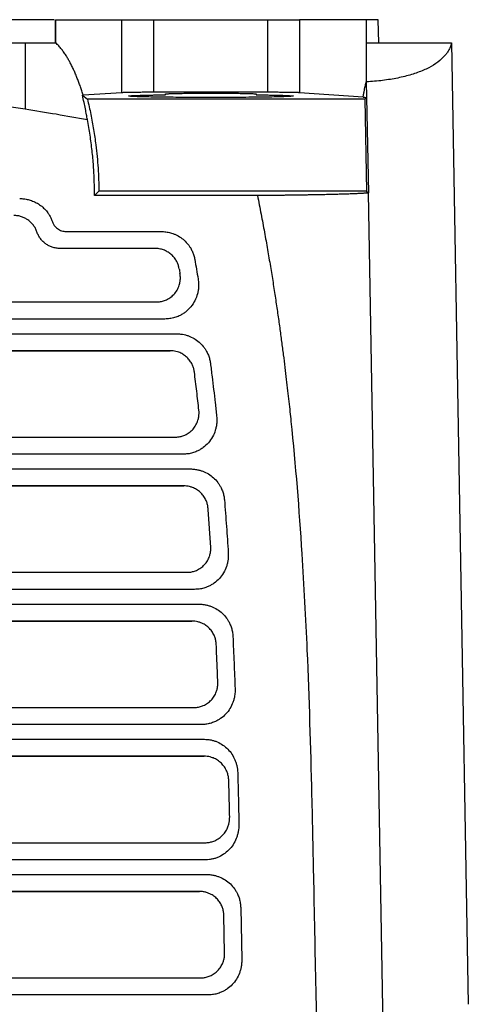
# Model space of a CAD drawing. Extents: x 86 to 639, y 68 to 658.
# Tile 52 of 66: x 342 to 369, y 598 to 658. Entities that reach past the tile are written whole.
import ezdxf

# ---------------------------------------------------------------- set-up
doc = ezdxf.new("R2010")
doc.units = 0
doc.layers.get('0').update_dxf_attribs({"linetype": 'CONTINUOUS'})

msp = doc.modelspace()

# ---------------------------------------------------------------- linework, layer by layer
at = {"color": 7, "linetype": 'CONTINUOUS'}
for p, q in [((344.026, 657.706), (341.131, 657.706)), ((344.107, 657.706), (344.107, 656.306)), ((344.107, 657.706), (348.129, 657.706)), ((344.107, 656.306), (344.107, 657.706)), ((348.129, 653.281), (348.129, 657.706)), ((349.799, 657.706), (349.98, 657.706)), ((350.061, 653.306), (350.061, 657.706)), ((350.061, 657.706), (356.958, 657.706)), ((356.958, 657.706), (356.958, 653.306)), ((357.04, 657.706), (357.251, 657.706)), ((358.9, 657.706), (358.9, 653.28)), ((362.943, 657.706), (358.9, 657.706)), ((359.501, 657.706), (359.501, 657.71)), ((362.943, 657.706), (362.943, 656.306)), ((363.668, 657.706), (362.943, 657.706)), ((363.699, 656.306), (363.668, 657.706)), ((362.943, 656.306), (362.943, 653.937)), ((368.107, 656.306), (369.125, 597.987)), ((362.943, 653.937), (362.96, 652.995)), ((345.735, 653.127), (346.036, 652.892)), ((348.129, 653.281), (345.785, 653.127)), ((362.861, 652.892), (346.036, 652.892)), ((356.958, 653.306), (350.061, 653.306)), ((350.775, 653.152), (350.775, 653.206)), ((356.275, 653.206), (356.275, 653.152)), ((362.752, 653.007), (358.9, 653.28)), ((362.963, 652.995), (362.861, 652.892)), ((362.861, 652.892), (362.959, 647.306)), ((362.963, 652.995), (363.068, 647.199)), ((356.345, 647.04), (346.456, 647.04)), ((346.725, 647.306), (346.457, 647.04)), ((362.959, 647.306), (346.725, 647.306)), ((362.959, 647.306), (363.068, 647.199)), ((363.061, 647.199), (363.965, 595.411)), ((344.745, 644.86), (350.503, 644.86)), ((350.131, 643.835), (344.383, 643.835)), ((307.008, 640.588), (350.204, 640.588)), ((350.727, 639.554), (306.485, 639.554)), ((305.777, 638.658), (351.434, 638.658)), ((306.155, 637.631), (351.056, 637.631)), ((351.044, 637.633), (306.167, 637.633)), ((305.874, 632.388), (351.338, 632.388)), ((351.832, 631.354), (305.381, 631.354)), ((304.941, 630.458), (352.274, 630.458)), ((305.339, 629.431), (351.876, 629.431)), ((351.865, 629.433), (305.35, 629.433)), ((305.162, 624.188), (352.054, 624.188)), ((352.528, 623.154), (304.688, 623.154)), ((304.434, 622.258), (352.781, 622.258)), ((304.846, 621.231), (352.369, 621.231)), ((352.359, 621.233), (304.856, 621.233)), ((304.738, 615.988), (352.477, 615.988)), ((352.937, 614.954), (304.277, 614.954)), ((304.143, 614.058), (353.14, 614.058)), ((304.563, 613.031), (353.118, 613.031)), ((353.107, 613.033), (304.574, 613.033)), ((304.494, 607.788), (353.166, 607.788)), ((353.22, 606.754), (304.041, 606.754)), ((303.961, 605.858), (353.251, 605.858)), ((304.381, 604.831), (352.831, 604.831)), ((352.818, 604.833), (304.395, 604.833)), ((355.326, 603.858), (355.39, 600.682)), ((354.352, 601.095), (354.306, 603.386)), ((304.326, 599.588), (352.886, 599.588)), ((353.339, 598.554), (303.874, 598.554))]:
    msp.add_line(p, q, dxfattribs=at)
for points, knots in [([(347.572, 657.706), (347.577, 657.706), (347.584, 657.706), (347.901, 657.706), (347.967, 657.706)], [0, 0, 0, 0, 0.792932, 1, 1, 1, 1]), ([(348.129, 657.706), (348.141, 657.706), (348.165, 657.706), (348.212, 657.706), (348.265, 657.706), (348.327, 657.706), (348.431, 657.706), (348.594, 657.706), (348.837, 657.706), (349.113, 657.706), (349.382, 657.706), (349.627, 657.706), (349.843, 657.706), (349.988, 657.706), (350.061, 657.706)], [0, 0, 0, 0, 0.050276, 0.100212, 0.150023, 0.199926, 0.250134, 0.37498, 0.500038, 0.624884, 0.749942, 0.833321, 0.916339, 1, 1, 1, 1]), ([(356.958, 657.706), (357.003, 657.706), (357.092, 657.706), (357.224, 657.706), (357.355, 657.706), (357.484, 657.706), (357.674, 657.706), (357.919, 657.706), (358.197, 657.706), (358.442, 657.706), (358.623, 657.706), (358.751, 657.706), (358.84, 657.706), (358.88, 657.706), (358.9, 657.706)], [0, 0, 0, 0, 0.050283, 0.100216, 0.150022, 0.199922, 0.250138, 0.374984, 0.500039, 0.624885, 0.74994, 0.833326, 0.916336, 1, 1, 1, 1]), ([(328.607, 656.306), (328.882, 656.306), (329.433, 656.306), (330.262, 656.306), (331.094, 656.306), (331.93, 656.306), (332.77, 656.306), (333.613, 656.306), (334.461, 656.306), (335.312, 656.306), (336.167, 656.306), (337.025, 656.306), (337.887, 656.306), (338.753, 656.306), (339.623, 656.306), (340.497, 656.306), (341.374, 656.306), (341.959, 656.306), (342.253, 656.306)], [0, 0, 0, 0, 0.0600893, 0.1204601, 0.1811214, 0.242082, 0.3033508, 0.3649361, 0.4268466, 0.4890905, 0.5516761, 0.6146113, 0.6779041, 0.7415622, 0.8055935, 0.8700053, 0.934805, 1, 1, 1, 1]), ([(342.253, 656.306), (342.253, 656.277), (342.253, 656.217), (342.253, 656.115), (342.253, 656.005), (342.253, 655.885), (342.253, 655.757), (342.253, 655.62), (342.253, 655.475), (342.253, 655.323), (342.253, 655.163), (342.253, 654.996), (342.253, 654.822), (342.253, 654.641), (342.253, 654.454), (342.253, 654.261), (342.253, 654.062), (342.253, 653.858), (342.253, 653.648), (342.253, 653.434), (342.253, 653.214), (342.253, 652.991), (342.253, 652.763), (342.253, 652.531), (342.253, 652.373), (342.253, 652.294)], [0, 0, 0, 0, 0.048062, 0.095641, 0.14275, 0.189399, 0.235597, 0.281356, 0.326685, 0.371592, 0.416088, 0.460179, 0.503875, 0.547184, 0.590114, 0.632671, 0.674864, 0.716698, 0.75818, 0.799317, 0.840113, 0.880575, 0.920707, 0.960513, 1, 1, 1, 1]), ([(342.253, 656.306), (342.562, 656.306), (343.181, 656.306), (343.798, 656.306), (344.107, 656.306)], [0, 0, 0, 0, 0.500284, 1, 1, 1, 1]), ([(345.785, 653.127), (345.757, 653.214), (345.7, 653.391), (345.611, 653.648), (345.518, 653.903), (345.421, 654.154), (345.321, 654.4), (345.216, 654.641), (345.107, 654.873), (344.999, 655.088), (344.887, 655.294), (344.767, 655.497), (344.628, 655.71), (344.471, 655.923), (344.296, 656.131), (344.172, 656.246), (344.107, 656.306)], [0, 0, 0, 0, 0.0572316, 0.1160063, 0.1762936, 0.2380648, 0.3012934, 0.3659549, 0.4320274, 0.4994918, 0.5594318, 0.6289917, 0.7079976, 0.7962749, 0.893658, 1, 1, 1, 1]), ([(368.107, 656.306), (368.098, 656.27), (368.082, 656.198), (368.046, 656.092), (368.004, 655.989), (367.956, 655.89), (367.901, 655.795), (367.841, 655.704), (367.776, 655.616), (367.615, 655.42), (367.306, 655.134), (366.841, 654.845), (366.413, 654.642), (366.061, 654.503), (365.682, 654.378), (365.279, 654.267), (364.853, 654.171), (364.405, 654.09), (363.937, 654.023), (363.452, 653.971), (363.112, 653.949), (362.943, 653.937)], [0, 0, 0, 0, 0.030951, 0.061141, 0.090571, 0.119239, 0.147148, 0.174295, 0.200682, 0.226308, 0.354157, 0.474874, 0.535633, 0.59573, 0.65519, 0.714038, 0.772298, 0.829995, 0.887156, 0.943812, 1, 1, 1, 1]), ([(362.943, 656.306), (363.035, 656.306), (363.219, 656.306), (363.488, 656.306), (363.751, 656.306), (364.095, 656.306), (364.508, 656.306), (364.978, 656.306), (365.42, 656.306), (365.97, 656.306), (366.582, 656.306), (367.082, 656.306), (367.413, 656.306), (367.626, 656.306), (367.803, 656.306), (367.943, 656.306), (368.049, 656.306), (368.087, 656.306), (368.107, 656.306)], [0, 0, 0, 0, 0.031174, 0.062385, 0.093658, 0.125019, 0.187429, 0.250036, 0.312559, 0.375042, 0.500004, 0.625034, 0.687521, 0.750133, 0.812649, 0.875116, 0.937605, 1, 1, 1, 1]), ([(362.752, 653.007), (362.764, 653.082), (362.787, 653.223), (362.821, 653.419), (362.854, 653.588), (362.885, 653.73), (362.914, 653.847), (362.934, 653.909), (362.943, 653.937)], [0, 0, 0, 0, 0.2181525, 0.4150921, 0.5911552, 0.7468136, 0.8827518, 1, 1, 1, 1]), ([(346.035, 651.647), (346.017, 651.747), (345.978, 651.968), (345.909, 652.318), (345.827, 652.715), (345.767, 652.984), (345.734, 653.127)], [0, 0, 0, 0, 0.190968, 0.421868, 0.691855, 1, 1, 1, 1]), ([(346.036, 652.892), (346.072, 652.737), (346.144, 652.43), (346.242, 651.967), (346.331, 651.504), (346.412, 651.042), (346.483, 650.58), (346.557, 650.035), (346.627, 649.409), (346.683, 648.703), (346.719, 648.003), (346.723, 647.538), (346.725, 647.306)], [0, 0, 0, 0, 0.084285, 0.168169, 0.251679, 0.334843, 0.41769, 0.500248, 0.627165, 0.752682, 0.876918, 1, 1, 1, 1]), ([(350.061, 653.306), (350.014, 653.306), (349.919, 653.306), (349.777, 653.306), (349.637, 653.306), (349.443, 653.305), (349.203, 653.303), (348.922, 653.3), (348.663, 653.297), (348.459, 653.293), (348.309, 653.289), (348.201, 653.285), (348.153, 653.282), (348.129, 653.281)], [0, 0, 0, 0, 0.054608, 0.108914, 0.163196, 0.21773, 0.337199, 0.456873, 0.587111, 0.717558, 0.811804, 0.905469, 1, 1, 1, 1]), ([(356.275, 653.152), (356.338, 653.152), (356.464, 653.15), (356.645, 653.148), (356.819, 653.145), (356.986, 653.143), (357.146, 653.14), (357.299, 653.137), (357.561, 653.131), (357.894, 653.123), (358.186, 653.112), (358.369, 653.102), (358.474, 653.093), (358.536, 653.083), (358.519, 653.071), (358.37, 653.056), (358.07, 653.042), (357.626, 653.029), (357.104, 653.018), (356.508, 653.009), (355.828, 653.002), (355.084, 652.996), (354.31, 652.993), (353.544, 652.992), (352.799, 652.993), (352.081, 652.996), (351.387, 653), (350.733, 653.007), (350.141, 653.015), (349.599, 653.025), (349.133, 653.037), (348.778, 653.051), (348.561, 653.066), (348.499, 653.081), (348.597, 653.097), (348.839, 653.111), (349.208, 653.124), (349.596, 653.134), (349.94, 653.141), (350.201, 653.145), (350.478, 653.149), (350.676, 653.151), (350.775, 653.152)], [0, 0, 0, 0, 0.008938, 0.017829, 0.026691, 0.035543, 0.044404, 0.053291, 0.062224, 0.092487, 0.122772, 0.142854, 0.162957, 0.18305, 0.213163, 0.243296, 0.280428, 0.314796, 0.34501, 0.375244, 0.406983, 0.438743, 0.469377, 0.500031, 0.528391, 0.55677, 0.585992, 0.615236, 0.644583, 0.673952, 0.707725, 0.74152, 0.775644, 0.811103, 0.845409, 0.879716, 0.911681, 0.943666, 0.957775, 0.971818, 0.985869, 1, 1, 1, 1]), ([(350.775, 653.206), (350.776, 653.207), (350.778, 653.209), (350.794, 653.212), (350.819, 653.215), (350.864, 653.218), (350.938, 653.223), (351.075, 653.228), (351.282, 653.234), (351.595, 653.241), (351.985, 653.246), (352.44, 653.251), (352.924, 653.253), (353.444, 653.254), (353.995, 653.254), (354.557, 653.251), (355.078, 653.246), (355.494, 653.24), (355.803, 653.233), (355.996, 653.227), (356.124, 653.222), (356.207, 653.217), (356.264, 653.212), (356.271, 653.208), (356.275, 653.206)], [0, 0, 0, 0, 0.019548, 0.039014, 0.058471, 0.077994, 0.111927, 0.145923, 0.198729, 0.251594, 0.312222, 0.372911, 0.430342, 0.487833, 0.554285, 0.620798, 0.689301, 0.757809, 0.808616, 0.859485, 0.892162, 0.924899, 0.962404, 1, 1, 1, 1]), ([(358.9, 653.28), (358.889, 653.281), (358.868, 653.282), (358.826, 653.284), (358.778, 653.286), (358.722, 653.288), (358.659, 653.29), (358.548, 653.293), (358.37, 653.297), (358.109, 653.3), (357.826, 653.303), (357.538, 653.305), (357.246, 653.306), (357.054, 653.306), (356.958, 653.306)], [0, 0, 0, 0, 0.047626, 0.094867, 0.141909, 0.188941, 0.236152, 0.283727, 0.41416, 0.544791, 0.664075, 0.783551, 0.891627, 1, 1, 1, 1]), ([(346.457, 647.04), (346.458, 647.189), (346.46, 647.489), (346.451, 647.939), (346.433, 648.393), (346.406, 648.85), (346.368, 649.309), (346.321, 649.771), (346.265, 650.237), (346.198, 650.705), (346.122, 651.176), (346.064, 651.49), (346.035, 651.648)], [0, 0, 0, 0, 0.096605, 0.19385, 0.291782, 0.390442, 0.489872, 0.590115, 0.691211, 0.793198, 0.896115, 1, 1, 1, 1]), ([(341.931, 646.858), (341.974, 646.858), (342.059, 646.856), (342.187, 646.844), (342.313, 646.826), (342.438, 646.799), (342.623, 646.748), (342.863, 646.655), (343.14, 646.493), (343.389, 646.291), (343.578, 646.078), (343.718, 645.873), (343.82, 645.685), (343.87, 645.552), (343.895, 645.485)], [0, 0, 0, 0, 0.050311, 0.100301, 0.150147, 0.200027, 0.25012, 0.375328, 0.500057, 0.625131, 0.749952, 0.833291, 0.916322, 1, 1, 1, 1]), ([(363.061, 647.199), (363.04, 647.197), (362.998, 647.193), (362.924, 647.187), (362.842, 647.181), (362.751, 647.175), (362.651, 647.169), (362.543, 647.164), (362.427, 647.158), (362.303, 647.152), (362.17, 647.147), (362.03, 647.141), (361.881, 647.136), (361.725, 647.131), (361.562, 647.125), (361.39, 647.12), (361.212, 647.115), (361.026, 647.11), (360.833, 647.106), (360.633, 647.101), (360.426, 647.096), (360.213, 647.092), (359.993, 647.088), (359.767, 647.083), (359.534, 647.079), (359.296, 647.075), (359.052, 647.071), (358.803, 647.067), (358.549, 647.064), (358.289, 647.06), (358.024, 647.057), (357.755, 647.054), (357.481, 647.051), (357.204, 647.048), (356.921, 647.045), (356.636, 647.042), (356.442, 647.041), (356.345, 647.04)], [0, 0, 0, 0, 0.029933, 0.059778, 0.089535, 0.119207, 0.148793, 0.178293, 0.20771, 0.237041, 0.266289, 0.295452, 0.324531, 0.353526, 0.382437, 0.411265, 0.44001, 0.468674, 0.497257, 0.52576, 0.554186, 0.582537, 0.610817, 0.639026, 0.667167, 0.69524, 0.723249, 0.751193, 0.779074, 0.806893, 0.834651, 0.86235, 0.88999, 0.917574, 0.945102, 0.972576, 1, 1, 1, 1]), ([(356.345, 647.04), (356.419, 646.664), (356.564, 645.926), (356.766, 644.834), (356.954, 643.778), (357.126, 642.758), (357.285, 641.773), (357.432, 640.825), (357.567, 639.912), (357.69, 639.037), (357.804, 638.198), (357.908, 637.395), (358.004, 636.63), (358.092, 635.901), (358.172, 635.21), (358.245, 634.555), (358.312, 633.938), (358.633, 630.867), (359.019, 626.047), (359.412, 618.486), (359.611, 611.858), (359.733, 606.014), (359.812, 601.93), (359.883, 598.423), (359.963, 594.915), (360.034, 592.577), (360.07, 591.408)], [0, 0, 0, 0, 0.020557, 0.040442, 0.059653, 0.078191, 0.096055, 0.113244, 0.129758, 0.145598, 0.160763, 0.175255, 0.189072, 0.202216, 0.214687, 0.226484, 0.237608, 0.248059, 0.392357, 0.497348, 0.654875, 0.748636, 0.811479, 0.874323, 0.937163, 1, 1, 1, 1]), ([(342.977, 644.834), (342.963, 644.87), (342.937, 644.942), (342.887, 645.046), (342.83, 645.145), (342.743, 645.271), (342.615, 645.417), (342.441, 645.562), (342.25, 645.677), (342.041, 645.764), (341.813, 645.822), (341.651, 645.83), (341.57, 645.833)], [0, 0, 0, 0, 0.0625534, 0.1247233, 0.1868885, 0.249428, 0.374814, 0.5004654, 0.6182548, 0.7367048, 0.8679982, 1, 1, 1, 1]), ([(343.895, 645.485), (343.906, 645.456), (343.928, 645.397), (343.971, 645.314), (344.03, 645.222), (344.111, 645.126), (344.218, 645.034), (344.337, 644.958), (344.467, 644.903), (344.604, 644.868), (344.698, 644.863), (344.745, 644.86)], [0, 0, 0, 0, 0.084148, 0.167254, 0.250134, 0.375015, 0.500083, 0.624965, 0.74999, 0.87486, 1, 1, 1, 1]), ([(344.383, 643.835), (344.343, 643.836), (344.262, 643.838), (344.142, 643.853), (344.024, 643.877), (343.877, 643.92), (343.704, 643.991), (343.513, 644.106), (343.337, 644.252), (343.185, 644.427), (343.06, 644.621), (343.004, 644.763), (342.977, 644.834)], [0, 0, 0, 0, 0.065987, 0.131445, 0.196798, 0.26247, 0.3811, 0.499654, 0.625498, 0.751622, 0.875658, 1, 1, 1, 1]), ([(350.503, 644.86), (350.552, 644.859), (350.648, 644.857), (350.792, 644.842), (350.933, 644.818), (351.073, 644.784), (351.222, 644.738), (351.378, 644.675), (351.592, 644.566), (351.84, 644.396), (352.055, 644.185), (352.203, 643.996), (352.311, 643.828), (352.41, 643.632), (352.494, 643.407), (352.527, 643.25), (352.544, 643.171)], [0, 0, 0, 0, 0.0503941, 0.1003721, 0.1501643, 0.2000034, 0.2501217, 0.3125981, 0.3751609, 0.5000726, 0.6249813, 0.6874348, 0.7500127, 0.8332984, 0.9162339, 1, 1, 1, 1]), ([(351.597, 642.606), (351.591, 642.64), (351.578, 642.709), (351.549, 642.809), (351.514, 642.907), (351.472, 643.002), (351.399, 643.14), (351.279, 643.312), (351.095, 643.495), (350.882, 643.644), (350.646, 643.752), (350.393, 643.822), (350.219, 643.831), (350.131, 643.835)], [0, 0, 0, 0, 0.050504, 0.100598, 0.15053, 0.200552, 0.250914, 0.375712, 0.500681, 0.624467, 0.748706, 0.87392, 1, 1, 1, 1]), ([(352.544, 643.171), (352.578, 642.97), (352.647, 642.572), (352.713, 642.174), (352.746, 641.976)], [0, 0, 0, 0, 0.505423, 1, 1, 1, 1]), ([(350.204, 640.588), (350.248, 640.589), (350.334, 640.591), (350.462, 640.608), (350.588, 640.635), (350.71, 640.673), (350.888, 640.746), (351.109, 640.879), (351.34, 641.102), (351.518, 641.37), (351.619, 641.638), (351.665, 641.884), (351.675, 642.099), (351.656, 642.241), (351.647, 642.312)], [0, 0, 0, 0, 0.050949, 0.101166, 0.151025, 0.200912, 0.251211, 0.37551, 0.499694, 0.623866, 0.749057, 0.832612, 0.915693, 1, 1, 1, 1]), ([(352.746, 641.976), (352.753, 641.927), (352.767, 641.828), (352.776, 641.678), (352.775, 641.503), (352.756, 641.304), (352.697, 641.011), (352.564, 640.658), (352.317, 640.279), (352.046, 640.017), (351.799, 639.847), (351.579, 639.73), (351.322, 639.633), (351.028, 639.566), (350.828, 639.559), (350.727, 639.554)], [0, 0, 0, 0, 0.0417463, 0.0833885, 0.1251196, 0.1877534, 0.2502055, 0.3751131, 0.4999877, 0.6248567, 0.6872669, 0.7499194, 0.8329843, 0.9157494, 1, 1, 1, 1]), ([(351.434, 638.658), (351.475, 638.658), (351.558, 638.656), (351.681, 638.645), (351.824, 638.624), (351.986, 638.588), (352.222, 638.514), (352.504, 638.382), (352.808, 638.165), (353.024, 637.942), (353.17, 637.742), (353.277, 637.564), (353.372, 637.358), (353.449, 637.122), (353.476, 636.959), (353.489, 636.877)], [0, 0, 0, 0, 0.041725, 0.083374, 0.125087, 0.187658, 0.250145, 0.375079, 0.500003, 0.624924, 0.687388, 0.749976, 0.833274, 0.916196, 1, 1, 1, 1]), ([(352.52, 636.339), (352.515, 636.375), (352.505, 636.446), (352.479, 636.551), (352.447, 636.653), (352.407, 636.753), (352.337, 636.898), (352.219, 637.079), (352.033, 637.272), (351.817, 637.43), (351.602, 637.533), (351.402, 637.594), (351.225, 637.627), (351.105, 637.631), (351.044, 637.633)], [0, 0, 0, 0, 0.0505284, 0.1006374, 0.1505939, 0.2006672, 0.2511249, 0.3757935, 0.5006349, 0.6243166, 0.7484863, 0.832133, 0.9155675, 1, 1, 1, 1]), ([(353.489, 636.877), (353.524, 636.603), (353.592, 636.067), (353.689, 635.265), (353.781, 634.468), (353.839, 633.931), (353.869, 633.661)], [0, 0, 0, 0, 0.2562913, 0.5000001, 0.7487142, 1, 1, 1, 1]), ([(352.794, 634.028), (352.751, 634.408), (352.664, 635.179), (352.569, 635.949), (352.52, 636.339)], [0, 0, 0, 0, 0.492566, 1, 1, 1, 1]), ([(351.338, 632.388), (351.38, 632.389), (351.464, 632.391), (351.588, 632.407), (351.71, 632.432), (351.829, 632.468), (352.001, 632.537), (352.217, 632.661), (352.445, 632.871), (352.625, 633.124), (352.733, 633.379), (352.788, 633.614), (352.809, 633.821), (352.799, 633.959), (352.794, 634.028)], [0, 0, 0, 0, 0.051042, 0.101366, 0.151326, 0.201284, 0.251603, 0.375714, 0.500008, 0.624351, 0.749484, 0.832666, 0.915649, 1, 1, 1, 1]), ([(353.869, 633.661), (353.873, 633.613), (353.881, 633.517), (353.882, 633.372), (353.872, 633.203), (353.845, 633.012), (353.775, 632.73), (353.633, 632.395), (353.383, 632.037), (353.114, 631.79), (352.872, 631.63), (352.657, 631.519), (352.408, 631.428), (352.123, 631.366), (351.93, 631.358), (351.832, 631.354)], [0, 0, 0, 0, 0.041726, 0.083365, 0.125099, 0.187714, 0.250165, 0.375063, 0.499938, 0.624813, 0.687213, 0.749859, 0.832982, 0.915803, 1, 1, 1, 1]), ([(352.274, 630.458), (352.317, 630.458), (352.402, 630.456), (352.53, 630.444), (352.678, 630.422), (352.844, 630.384), (353.088, 630.304), (353.378, 630.164), (353.687, 629.933), (353.904, 629.696), (354.049, 629.484), (354.152, 629.298), (354.242, 629.081), (354.312, 628.834), (354.331, 628.664), (354.341, 628.578)], [0, 0, 0, 0, 0.041692, 0.083338, 0.125085, 0.18764, 0.250134, 0.375246, 0.499972, 0.624869, 0.687298, 0.749904, 0.833222, 0.916139, 1, 1, 1, 1]), ([(353.349, 628.069), (353.345, 628.106), (353.338, 628.181), (353.316, 628.29), (353.287, 628.397), (353.25, 628.502), (353.183, 628.654), (353.068, 628.844), (352.882, 629.049), (352.661, 629.217), (352.44, 629.327), (352.234, 629.392), (352.051, 629.427), (351.927, 629.431), (351.865, 629.433)], [0, 0, 0, 0, 0.0507037, 0.1008931, 0.1508503, 0.2008616, 0.2512121, 0.3755279, 0.5001592, 0.6243165, 0.7489286, 0.8324342, 0.915697, 1, 1, 1, 1]), ([(354.341, 628.578), (354.383, 628.042), (354.465, 626.975), (354.537, 625.907), (354.573, 625.376)], [0, 0, 0, 0, 0.502639, 1, 1, 1, 1]), ([(353.515, 625.765), (353.489, 626.15), (353.436, 626.918), (353.378, 627.686), (353.349, 628.069)], [0, 0, 0, 0, 0.5005078, 1, 1, 1, 1]), ([(352.054, 624.188), (352.095, 624.189), (352.176, 624.19), (352.297, 624.206), (352.416, 624.23), (352.532, 624.264), (352.701, 624.329), (352.913, 624.448), (353.138, 624.648), (353.32, 624.89), (353.433, 625.134), (353.494, 625.361), (353.522, 625.562), (353.518, 625.697), (353.515, 625.765)], [0, 0, 0, 0, 0.050987, 0.101288, 0.151239, 0.201185, 0.251468, 0.37572, 0.500259, 0.62418, 0.74874, 0.832077, 0.915327, 1, 1, 1, 1]), ([(354.573, 625.376), (354.575, 625.329), (354.58, 625.235), (354.575, 625.094), (354.559, 624.93), (354.526, 624.744), (354.448, 624.472), (354.301, 624.149), (354.048, 623.806), (353.782, 623.57), (353.544, 623.417), (353.333, 623.312), (353.089, 623.225), (352.812, 623.165), (352.623, 623.158), (352.528, 623.154)], [0, 0, 0, 0, 0.041718, 0.083358, 0.125094, 0.187698, 0.250157, 0.37506, 0.499942, 0.624824, 0.687226, 0.749867, 0.833003, 0.915847, 1, 1, 1, 1]), ([(352.781, 622.258), (352.825, 622.258), (352.912, 622.256), (353.042, 622.244), (353.193, 622.22), (353.364, 622.181), (353.612, 622.097), (353.907, 621.951), (354.22, 621.71), (354.437, 621.464), (354.581, 621.245), (354.682, 621.052), (354.768, 620.828), (354.832, 620.573), (354.846, 620.399), (354.853, 620.311)], [0, 0, 0, 0, 0.041696, 0.083341, 0.125089, 0.187651, 0.250139, 0.375258, 0.499971, 0.624863, 0.687292, 0.749899, 0.833216, 0.916115, 1, 1, 1, 1]), ([(353.845, 619.822), (353.843, 619.86), (353.838, 619.936), (353.819, 620.049), (353.793, 620.159), (353.758, 620.267), (353.693, 620.423), (353.58, 620.62), (353.393, 620.833), (353.17, 621.008), (352.945, 621.122), (352.736, 621.19), (352.549, 621.227), (352.422, 621.231), (352.359, 621.233)], [0, 0, 0, 0, 0.050705, 0.100887, 0.150842, 0.200869, 0.251268, 0.375571, 0.500173, 0.624294, 0.748886, 0.832398, 0.915656, 1, 1, 1, 1]), ([(354.853, 620.311), (354.878, 619.775), (354.925, 618.711), (354.966, 617.646), (354.986, 617.117)], [0, 0, 0, 0, 0.5032373, 1, 1, 1, 1]), ([(353.941, 617.522), (353.926, 617.905), (353.896, 618.672), (353.862, 619.439), (353.845, 619.822)], [0, 0, 0, 0, 0.50012, 1, 1, 1, 1]), ([(352.477, 615.988), (352.517, 615.989), (352.597, 615.99), (352.716, 616.005), (352.832, 616.028), (352.947, 616.062), (353.113, 616.124), (353.321, 616.239), (353.546, 616.433), (353.728, 616.667), (353.844, 616.905), (353.909, 617.126), (353.942, 617.322), (353.941, 617.455), (353.941, 617.522)], [0, 0, 0, 0, 0.050947, 0.101234, 0.151187, 0.201136, 0.251414, 0.375683, 0.500243, 0.624201, 0.74878, 0.83217, 0.915424, 1, 1, 1, 1]), ([(354.986, 617.117), (354.987, 617.071), (354.989, 616.978), (354.98, 616.84), (354.961, 616.679), (354.923, 616.497), (354.841, 616.232), (354.69, 615.917), (354.437, 615.585), (354.173, 615.356), (353.937, 615.209), (353.729, 615.107), (353.489, 615.022), (353.216, 614.965), (353.031, 614.958), (352.937, 614.954)], [0, 0, 0, 0, 0.041712, 0.083353, 0.125091, 0.187687, 0.250152, 0.375059, 0.499945, 0.624831, 0.687234, 0.749873, 0.833016, 0.915876, 1, 1, 1, 1]), ([(353.14, 614.058), (353.183, 614.058), (353.271, 614.056), (353.402, 614.042), (353.553, 614.016), (353.722, 613.972), (353.969, 613.881), (354.258, 613.722), (354.56, 613.467), (354.808, 613.159), (354.962, 612.867), (355.051, 612.62), (355.101, 612.43), (355.134, 612.235), (355.141, 612.104), (355.145, 612.038)], [0, 0, 0, 0, 0.0417166, 0.0833434, 0.1250716, 0.1874178, 0.2500968, 0.3749546, 0.4998045, 0.6246631, 0.7495348, 0.8119408, 0.8747865, 0.9373838, 1, 1, 1, 1]), ([(354.605, 611.564), (354.603, 611.603), (354.599, 611.681), (354.582, 611.796), (354.557, 611.91), (354.523, 612.021), (354.46, 612.183), (354.348, 612.387), (354.159, 612.612), (353.928, 612.8), (353.693, 612.921), (353.479, 612.99), (353.295, 613.027), (353.17, 613.031), (353.107, 613.033)], [0, 0, 0, 0, 0.05062, 0.100759, 0.150714, 0.200783, 0.251263, 0.375573, 0.499933, 0.628951, 0.758087, 0.838838, 0.919045, 1, 1, 1, 1]), ([(355.145, 612.038), (355.158, 611.518), (355.185, 610.485), (355.209, 609.452), (355.221, 608.939)], [0, 0, 0, 0, 0.503499, 1, 1, 1, 1]), ([(354.659, 609.352), (354.65, 609.72), (354.633, 610.458), (354.614, 611.195), (354.605, 611.564)], [0, 0, 0, 0, 0.5, 1, 1, 1, 1]), ([(353.166, 607.788), (353.207, 607.789), (353.287, 607.79), (353.408, 607.806), (353.526, 607.83), (353.642, 607.865), (353.81, 607.931), (354.021, 608.049), (354.248, 608.248), (354.433, 608.486), (354.552, 608.727), (354.621, 608.951), (354.656, 609.15), (354.658, 609.284), (354.659, 609.352)], [0, 0, 0, 0, 0.05066, 0.100793, 0.150745, 0.200862, 0.251492, 0.375521, 0.500361, 0.624378, 0.748889, 0.832648, 0.915884, 1, 1, 1, 1]), ([(355.221, 608.939), (355.221, 608.894), (355.221, 608.803), (355.211, 608.666), (355.191, 608.506), (355.154, 608.325), (355.075, 608.062), (354.93, 607.748), (354.688, 607.412), (354.383, 607.131), (354.086, 606.953), (353.83, 606.851), (353.631, 606.796), (353.427, 606.761), (353.289, 606.757), (353.22, 606.754)], [0, 0, 0, 0, 0.041075, 0.082754, 0.125184, 0.187927, 0.25031, 0.375218, 0.500045, 0.624852, 0.749694, 0.812326, 0.874814, 0.937322, 1, 1, 1, 1]), ([(353.251, 605.858), (353.295, 605.858), (353.384, 605.856), (353.517, 605.843), (353.67, 605.819), (353.843, 605.778), (354.096, 605.692), (354.395, 605.541), (354.71, 605.292), (354.928, 605.039), (355.069, 604.813), (355.169, 604.615), (355.252, 604.385), (355.311, 604.125), (355.321, 603.947), (355.326, 603.858)], [0, 0, 0, 0, 0.0416882, 0.0833319, 0.1250917, 0.1876668, 0.2501435, 0.3752522, 0.4999635, 0.6248578, 0.68729, 0.7498941, 0.8331966, 0.9160812, 1, 1, 1, 1]), ([(354.306, 603.386), (354.304, 603.425), (354.301, 603.503), (354.284, 603.619), (354.259, 603.732), (354.225, 603.844), (354.163, 604.002), (354.054, 604.199), (353.873, 604.413), (353.655, 604.591), (353.43, 604.711), (353.215, 604.785), (353.018, 604.826), (352.885, 604.831), (352.818, 604.833)], [0, 0, 0, 0, 0.051231, 0.101911, 0.152353, 0.202877, 0.253798, 0.374272, 0.49492, 0.616856, 0.739396, 0.826139, 0.912491, 1, 1, 1, 1]), ([(352.886, 599.588), (352.927, 599.589), (353.007, 599.59), (353.125, 599.605), (353.242, 599.629), (353.357, 599.662), (353.52, 599.724), (353.725, 599.836), (353.944, 600.022), (354.122, 600.245), (354.239, 600.473), (354.31, 600.691), (354.348, 600.891), (354.35, 601.026), (354.352, 601.095)], [0, 0, 0, 0, 0.051537, 0.102446, 0.153057, 0.203707, 0.254734, 0.377282, 0.499839, 0.619743, 0.740517, 0.8267, 0.912669, 1, 1, 1, 1]), ([(355.39, 600.682), (355.39, 600.636), (355.39, 600.545), (355.379, 600.408), (355.357, 600.249), (355.318, 600.07), (355.233, 599.808), (355.08, 599.499), (354.826, 599.172), (354.563, 598.948), (354.329, 598.803), (354.123, 598.704), (353.885, 598.621), (353.615, 598.565), (353.431, 598.558), (353.339, 598.554)], [0, 0, 0, 0, 0.0417067, 0.083345, 0.1250795, 0.1876683, 0.2501381, 0.3750477, 0.4999406, 0.6248296, 0.6872447, 0.7498729, 0.8330154, 0.9158862, 1, 1, 1, 1])]:
    msp.add_open_spline(points, degree=3, knots=knots, dxfattribs=at)
for points in [[(328.607, 653.309), (333.172, 653.309), (337.738, 652.97), (342.253, 652.294)], [(345.734, 653.127), (345.751, 653.127), (345.768, 653.127), (345.785, 653.127)], [(362.752, 653.007), (362.828, 653.003), (362.897, 652.999), (362.96, 652.995)], [(342.253, 652.294), (343.518, 652.104), (344.779, 651.889), (346.035, 651.647)], [(351.597, 642.606), (351.614, 642.508), (351.631, 642.41), (351.647, 642.312)]]:
    msp.add_open_spline(points, degree=3, dxfattribs=at)

doc.saveas('drawing.dxf')
